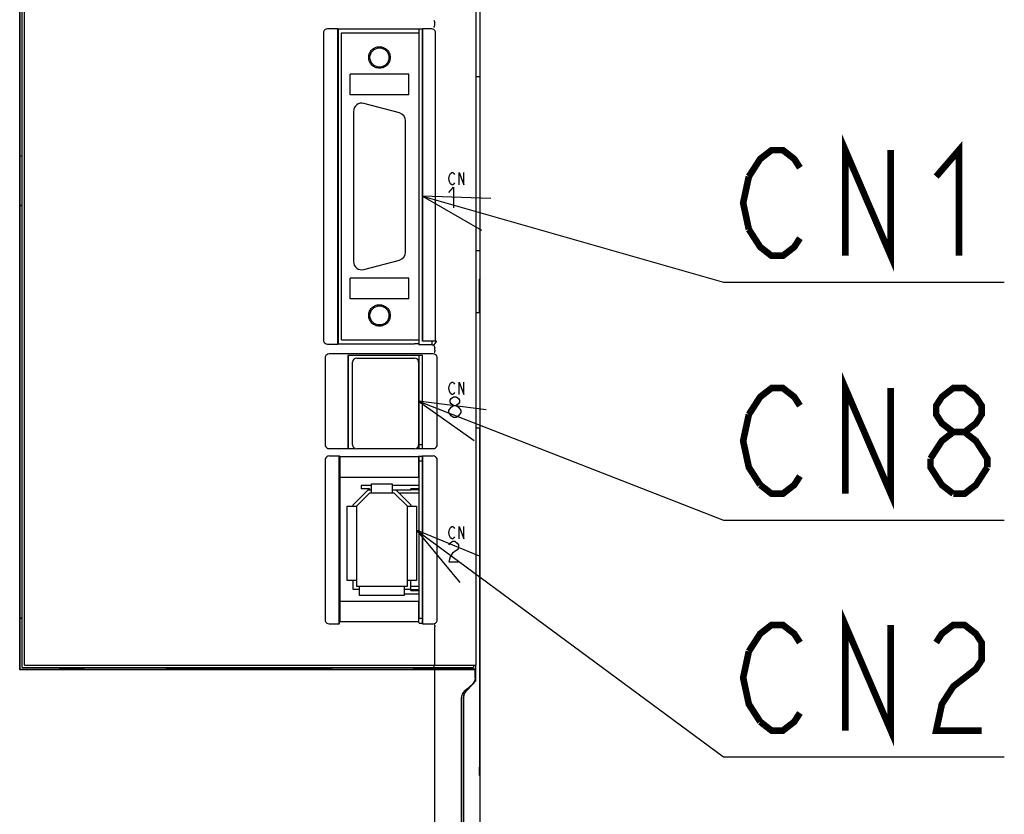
# Model space of a CAD drawing. Extents: x 123 to 1619, y 128 to 1105.
# Tile 17 of 33: x 949 to 1069, y 642 to 739. Entities that reach past the tile are written whole.
import ezdxf

# ---------------------------------------------------------------- set-up
doc = ezdxf.new("R2010")
doc.units = 0
doc.header["$LTSCALE"] = 92.4
doc.linetypes.add('HIDDEN', pattern=[0.2, 0.1, -0.1])
doc.layers.get('0').update_dxf_attribs({"linetype": 'CONTINUOUS'})
for name, color, linetype in [('ALL_AXIS', 7, 'CONTINUOUS'), ('ALL_CURVE', 7, 'CONTINUOUS'), ('ALL_FEATURES', 7, 'CONTINUOUS'), ('ALL_NOTE', 7, 'CONTINUOUS'), ('DEFAULT_2', 8, 'HIDDEN')]:
    doc.layers.add(name, color=color, linetype=linetype)

msp = doc.modelspace()

# ---------------------------------------------------------------- linework, layer by layer
at = {"color": 7, "linetype": 'CONTINUOUS'}
for p, q in [((991.85, 682.05), (990.58, 682.05)), ((997.6, 682.05), (994.35, 682.05)), ((997.6, 681.65), (996.6, 681.65)), ((997.6, 681.55), (996.6, 681.55)), ((996.6, 669.45), (997.6, 669.45)), ((995.8, 668.95), (997.6, 668.95)), ((996.6, 669.35), (997.6, 669.35))]:
    msp.add_line(p, q, dxfattribs=at)
at = {"layer": 'ALL_AXIS', "color": 7, "linetype": 'CONTINUOUS'}
for p, q in [((949.5, 660), (949.5, 821.7)), ((949.8, 660.3), (949.8, 822)), ((1004.5, 660.3), (1004.5, 801.388)), ((997.6, 736.9), (997.6, 737.36)), ((995.209, 727.214), (990.909, 728.366)), ((989.65, 727.4), (989.65, 709.2)), ((995.95, 710.352), (995.95, 726.248)), ((990.909, 708.234), (995.209, 709.386)), ((997.6, 699.1), (997.6, 699.7)), ((999.2, 699.1), (999.2, 699.544)), ((989.55, 687), (989.55, 697)), ((990.05, 697.5), (997.05, 697.5)), ((997.55, 697), (997.55, 687)), ((997.6, 696.905), (997.55, 696.905)), ((997.6, 686.55), (997.6, 697.8)), ((997.05, 686.5), (990.05, 686.5)), ((997.6, 687.095), (997.55, 687.095)), ((997.6, 687.05), (998, 687.05)), ((997.6, 666), (997.6, 685.602)), ((997.6, 685.05), (998, 685.05)), ((997.6, 666), (998, 666)), ((999.5, 660.3), (999.5, 664.918)), ((949.5, 660), (1004.2, 660)), ((949.8, 660.3), (1004.5, 660.3)), ((977, 660), (977, 659.8)), ((982.6, 660), (982.6, 659.8)), ((999.442, 660), (999.442, 660.3)), ((1004.2, 660.3), (1004.2, 660))]:
    msp.add_line(p, q, dxfattribs=at)
for centre, radius, start, end in [((990.65, 727.4), 1, 75, 180), ((994.95, 726.248), 1, 0, 75), ((994.95, 710.352), 1, 285, 360), ((990.65, 709.2), 1, 180, 285), ((990.05, 697), 0.5, 90, 180), ((997.05, 697), 0.5, 0, 90), ((990.05, 687), 0.5, 180, 270), ((997.05, 687), 0.5, 270, 360)]:
    msp.add_arc(centre, radius, start, end, dxfattribs=at)
at = {"layer": 'ALL_CURVE', "color": 4, "linetype": 'CONTINUOUS'}
for p, q in [((1001.205, 719.25), (1001.275, 719.625)), ((1001.275, 719.625), (1001.414, 719.875)), ((1001.414, 719.875), (1001.553, 720)), ((1001.553, 720), (1001.693, 720)), ((1001.693, 720), (1001.832, 719.875)), ((1001.832, 719.875), (1001.902, 719.75)), ((1002.459, 718.5), (1002.459, 720)), ((1002.459, 720), (1003.016, 718.5)), ((1003.016, 718.5), (1003.016, 720)), ((1001.275, 718.875), (1001.205, 719.25)), ((1001.414, 718.625), (1001.275, 718.875)), ((1001.553, 718.5), (1001.414, 718.625)), ((1001.693, 718.5), (1001.553, 718.5)), ((1001.832, 718.625), (1001.693, 718.5)), ((1001.902, 718.75), (1001.832, 718.625)), ((1001.205, 717.575), (1001.786, 718.2)), ((1001.786, 718.2), (1001.786, 715.7)), ((1001.275, 694.225), (1001.414, 694.475)), ((1001.414, 694.475), (1001.553, 694.6)), ((1001.553, 694.6), (1001.693, 694.6)), ((1001.693, 694.6), (1001.832, 694.475)), ((1001.832, 694.475), (1001.902, 694.35)), ((1002.459, 693.1), (1002.459, 694.6)), ((1002.459, 694.6), (1003.016, 693.1)), ((1003.016, 693.1), (1003.016, 694.6)), ((1001.205, 693.85), (1001.275, 694.225)), ((1001.275, 693.475), (1001.205, 693.85)), ((1001.414, 693.225), (1001.275, 693.475)), ((1001.902, 693.35), (1001.832, 693.225)), ((1001.35, 692.383), (1001.495, 692.592)), ((1001.35, 692.175), (1001.35, 692.383)), ((1001.495, 691.967), (1001.35, 692.175)), ((1001.553, 693.1), (1001.414, 693.225)), ((1001.495, 692.592), (1001.786, 692.8)), ((1001.693, 693.1), (1001.553, 693.1)), ((1001.832, 693.225), (1001.693, 693.1)), ((1001.786, 692.8), (1002.076, 692.8)), ((1002.076, 692.8), (1002.366, 692.592)), ((1002.366, 692.592), (1002.511, 692.383)), ((1002.511, 692.175), (1002.366, 691.967)), ((1002.511, 692.383), (1002.511, 692.175)), ((1001.205, 691.133), (1001.495, 691.55)), ((1001.205, 690.925), (1001.205, 691.133)), ((1001.495, 690.508), (1001.205, 690.925)), ((1001.786, 691.758), (1001.495, 691.967)), ((1001.495, 691.55), (1001.786, 691.758)), ((1001.786, 691.758), (1002.076, 691.758)), ((1002.366, 691.967), (1002.076, 691.758)), ((1002.076, 691.758), (1002.366, 691.55)), ((1002.366, 691.55), (1002.656, 691.133)), ((1002.656, 690.925), (1002.366, 690.508)), ((1002.656, 691.133), (1002.656, 690.925)), ((1001.786, 690.3), (1001.495, 690.508)), ((1002.076, 690.3), (1001.786, 690.3)), ((1002.366, 690.508), (1002.076, 690.3)), ((1001.205, 676.35), (1001.275, 676.725)), ((1001.275, 676.725), (1001.414, 676.975)), ((1001.414, 676.975), (1001.553, 677.1)), ((1001.553, 677.1), (1001.693, 677.1)), ((1001.693, 677.1), (1001.832, 676.975)), ((1001.832, 676.975), (1001.902, 676.85)), ((1002.459, 677.1), (1003.016, 675.6)), ((1002.459, 675.6), (1002.459, 677.1)), ((1003.016, 675.6), (1003.016, 677.1)), ((1001.275, 675.975), (1001.205, 676.35)), ((1001.414, 675.725), (1001.275, 675.975)), ((1001.553, 675.6), (1001.414, 675.725)), ((1001.693, 675.6), (1001.553, 675.6)), ((1001.832, 675.725), (1001.693, 675.6)), ((1001.902, 675.85), (1001.832, 675.725)), ((1001.205, 674.883), (1001.35, 675.092)), ((1001.35, 675.092), (1001.64, 675.3)), ((1001.64, 675.3), (1001.931, 675.3)), ((1002.221, 674.258), (1001.64, 673.842)), ((1001.931, 675.3), (1002.221, 675.092)), ((1002.221, 675.092), (1002.366, 674.883)), ((1002.366, 674.467), (1002.221, 674.258)), ((1002.366, 674.883), (1002.366, 674.467)), ((1001.35, 673.425), (1001.205, 672.8)), ((1001.64, 673.842), (1001.35, 673.425)), ((1001.205, 672.8), (1002.366, 672.8))]:
    msp.add_line(p, q, dxfattribs=at)
at = {"layer": 'ALL_FEATURES', "color": 7, "linetype": 'CONTINUOUS'}
for p, q in [((949.2, 820.994), (949.2, 659.73)), ((1005, 571.991), (1005, 782.009)), ((949.212, 719.053), (949.211, 762.517)), ((999.5, 737.883), (999.5, 738.117)), ((986, 736.9), (986, 699.7)), ((987.765, 737.4), (986.5, 737.4)), ((987.765, 699.2), (987.765, 737.4)), ((987.765, 737.4), (987.8, 737.36)), ((987.8, 737.36), (987.8, 699.24)), ((998, 737.36), (987.8, 737.36)), ((988.2, 699.7), (988.2, 736.9)), ((988.2, 736.9), (997.6, 736.9)), ((997.6, 699.7), (997.6, 736.9)), ((998, 737.36), (998.035, 737.4)), ((998, 737.36), (998, 699.561)), ((999.1, 737.4), (998.035, 737.4)), ((998.035, 699.544), (998.035, 737.4)), ((999.6, 699.544), (999.6, 736.9)), ((996.35, 731.9), (989.25, 731.9)), ((989.25, 729.4), (989.25, 731.9)), ((996.35, 729.4), (996.35, 731.9)), ((1005, 731.6), (1004.5, 731.6)), ((996.35, 729.4), (989.25, 729.4)), ((949.5, 721.965), (949.211, 721.965)), ((949.215, 718.707), (949.212, 719.053)), ((949.222, 718.479), (949.22, 718.483)), ((949.226, 718.107), (949.225, 718.329)), ((949.226, 716), (949.226, 718.107)), ((949.226, 716), (949.209, 715.965)), ((949.209, 666.035), (949.209, 715.965)), ((949.5, 715.965), (949.209, 715.965)), ((949.5, 716), (949.226, 716)), ((1005, 710.5), (1004.5, 710.5)), ((996.35, 707.2), (989.25, 707.2)), ((989.25, 704.7), (989.25, 707.2)), ((996.35, 704.7), (996.35, 707.2)), ((1005, 707.2), (1004.926, 707.052)), ((1004.926, 707), (1005, 707)), ((996.35, 704.7), (989.25, 704.7)), ((1005, 703), (1004.5, 703)), ((987.765, 699.2), (987.8, 699.24)), ((987.8, 699.24), (997.039, 699.24)), ((988.2, 699.7), (997.6, 699.7)), ((997.548, 699.22), (997.039, 699.24)), ((998, 699.561), (998.035, 699.544)), ((999.6, 699.544), (998.035, 699.544)), ((999.6, 699.544), (999.7, 699.5)), ((999.7, 699.5), (999.7, 699.6)), ((986.5, 699.2), (987.765, 699.2)), ((997.548, 699.22), (997.6, 699.1)), ((999.2, 699.1), (997.6, 699.1)), ((999.5, 698.466), (999.5, 698.717)), ((986.2, 697.504), (986.2, 687.031)), ((999.304, 698), (986.696, 698)), ((998.017, 697.817), (988.983, 697.817)), ((988.983, 697.817), (989, 697.8)), ((988.983, 697.817), (988.983, 686.533)), ((998, 697.8), (989, 697.8)), ((989, 697.8), (989, 686.55)), ((998.017, 697.817), (998, 697.8)), ((998, 686.55), (998, 697.8)), ((998.017, 686.533), (998.017, 697.817)), ((999.8, 687.031), (999.8, 697.504)), ((997.6, 695.735), (997.55, 695.735)), ((997.6, 694.855), (997.55, 694.855)), ((997.6, 692.32), (997.55, 692.32)), ((997.6, 691.68), (997.55, 691.68)), ((997.6, 689.145), (997.55, 689.145)), ((1005, 689), (1004.5, 689)), ((1004.909, 689), (1004.909, 647.947)), ((997.6, 688.265), (997.55, 688.265)), ((986.703, 686.533), (988.983, 686.533)), ((988.983, 686.533), (989, 686.55)), ((989, 686.55), (989.863, 686.55)), ((997.237, 686.55), (998, 686.55)), ((998.017, 686.533), (998, 686.55)), ((998.017, 686.533), (999.297, 686.533)), ((986.2, 685.138), (986.2, 665.797)), ((986.703, 685.637), (987.913, 685.637)), ((987.913, 685.637), (987.983, 685.567)), ((987.913, 665.3), (987.913, 685.637)), ((987.983, 685.567), (997.548, 685.567)), ((987.983, 685.567), (987.983, 683.067)), ((997.548, 685.567), (997.583, 685.602)), ((997.548, 685.567), (997.548, 683.067)), ((997.583, 685.602), (997.983, 685.602)), ((997.983, 685.602), (998.017, 685.637)), ((998, 685.62), (998, 665.367)), ((998.017, 685.637), (999.297, 685.637)), ((998.017, 665.3), (998.017, 685.637)), ((999.8, 665.797), (999.8, 685.138)), ((987.983, 683.067), (997.548, 683.067)), ((987.983, 683.067), (988, 683.05)), ((997.53, 683.05), (988, 683.05)), ((988, 683.05), (988, 668.05)), ((997.53, 683.05), (997.548, 683.067)), ((989.6, 679.716), (991.434, 681.55)), ((990.58, 682.05), (990.58, 681.65)), ((991.58, 681.65), (990.58, 681.65)), ((991.434, 681.55), (991.85, 681.55)), ((991.58, 681.65), (991.58, 681.55)), ((991.85, 682.25), (994.35, 682.25)), ((991.85, 681.15), (991.85, 682.25)), ((994.35, 682.25), (994.35, 681.15)), ((994.35, 681.55), (996.6, 681.55)), ((994.766, 681.55), (996.6, 679.716)), ((996.6, 681.55), (996.6, 681.65)), ((991.6, 681.15), (990, 679.55)), ((994.6, 681.15), (991.6, 681.15)), ((996.2, 679.55), (994.6, 681.15)), ((997.6, 681.15), (995.166, 681.15)), ((988.9, 679.55), (990, 679.55)), ((988.9, 670.55), (988.9, 679.55)), ((989.6, 679.55), (989.6, 679.716)), ((990, 679.55), (990, 669.85)), ((996.2, 679.55), (997.3, 679.55)), ((996.2, 669.85), (996.2, 679.55)), ((996.6, 679.716), (996.6, 679.55)), ((997.3, 679.55), (997.3, 670.55)), ((990, 670.55), (988.9, 670.55)), ((989.6, 669.45), (989.6, 670.55)), ((990.4, 669.45), (989.6, 669.45)), ((990, 669.85), (996.2, 669.85)), ((990.4, 668.75), (990.4, 669.85)), ((995.8, 669.85), (995.8, 668.75)), ((996.6, 669.45), (995.8, 669.45)), ((997.3, 670.55), (996.2, 670.55)), ((996.6, 669.35), (996.6, 670.55)), ((996.6, 669.85), (997.6, 669.85)), ((995.8, 668.75), (990.4, 668.75)), ((987.983, 668.033), (988, 668.05)), ((987.983, 668.033), (997.548, 668.033)), ((987.983, 668.033), (987.983, 665.567)), ((988, 668.05), (997.53, 668.05)), ((997.53, 668.05), (997.548, 668.033)), ((997.548, 668.033), (997.548, 665.567)), ((949.209, 666.035), (949.5, 666.035)), ((949.226, 666), (949.209, 666.035)), ((949.226, 666), (949.5, 666)), ((949.226, 659.783), (949.226, 666)), ((986.7, 665.3), (987.913, 665.3)), ((987.913, 665.3), (987.983, 665.567)), ((987.983, 665.567), (997.548, 665.567)), ((997.6, 665.367), (997.548, 665.567)), ((997.6, 665.367), (998, 665.367)), ((998, 665.367), (998.017, 665.3)), ((998.017, 665.3), (999.3, 665.3)), ((957, 659.8), (957, 660)), ((957.026, 659.787), (957.026, 660)), ((966.974, 659.787), (966.974, 660)), ((967, 659.8), (967, 660)), ((987, 659.8), (987, 660)), ((987.026, 659.787), (987.026, 660)), ((996.974, 659.787), (996.974, 660)), ((997, 659.8), (997, 660)), ((1004.434, 659.8), (997.002, 659.93)), ((1002.3, 660), (1002.3, 659.837)), ((1002.5, 659.941), (1003.761, 659.985)), ((1002.5, 659.834), (1002.5, 659.941)), ((1003.129, 659.823), (1003.129, 659.963)), ((1004.434, 660.3), (1004.434, 658.3)), ((949.2, 659.73), (949.226, 659.783)), ((999.5, 659.73), (949.2, 659.73)), ((949.226, 659.809), (954, 659.809)), ((949.226, 659.783), (954, 659.783)), ((955, 659.8), (954, 659.809)), ((954, 659.783), (954, 659.809)), ((955, 659.8), (954, 659.783)), ((957, 659.8), (955, 659.8)), ((957, 659.8), (957.026, 659.787)), ((957.026, 659.787), (966.974, 659.787)), ((966.974, 659.787), (967, 659.8)), ((987, 659.8), (967, 659.8)), ((987, 659.8), (987.026, 659.787)), ((987.026, 659.787), (996.974, 659.787)), ((996.974, 659.787), (997, 659.8)), ((1004.4, 659.8), (997, 659.8)), ((999.5, 659.73), (1004.4, 659.765)), ((999.5, 597), (999.5, 659.73)), ((1004.4, 658.741), (1004.4, 659.8)), ((1004.416, 658.51), (1004.434, 658.699)), ((1003.269, 657.088), (1004.131, 658.012)), ((1003.285, 657.089), (1004.16, 658.011)), ((1004.245, 658.16), (1004.131, 658.012)), ((1004.16, 658.011), (1004.276, 658.16)), ((1002.744, 595.138), (1002.744, 656.357)), ((1003, 632.5), (1003, 656.406)), ((1003.01, 656.401), (1003.028, 656.59)), ((1003.01, 633), (1003.01, 656.401)), ((1003.168, 656.94), (1003.285, 657.089)), ((1004.911, 647.522), (1004.909, 647.947)), ((1004.913, 647.336), (1004.911, 647.522)), ((1004.926, 647), (1005, 647)), ((1005, 646.8), (1004.926, 646.948))]:
    msp.add_line(p, q, dxfattribs=at)
for points in [[(999.385, 738.421), (999.41, 738.399), (999.44, 738.34), (999.471, 738.249), (999.498, 738.139)], [(999.385, 737.579), (999.41, 737.601), (999.44, 737.66), (999.471, 737.751), (999.498, 737.861)], [(999.5, 738.117), (999.5, 738.125), (999.499, 738.132), (999.498, 738.139)], [(999.498, 737.861), (999.499, 737.868), (999.5, 737.875), (999.5, 737.883)], [(986.5, 737.4), (986.345, 737.376), (986.206, 737.305), (986.095, 737.194), (986.024, 737.055), (986, 736.9)], [(999.6, 736.9), (999.576, 737.055), (999.505, 737.194), (999.394, 737.305), (999.255, 737.376), (999.1, 737.4)], [(949.22, 718.483), (949.218, 718.511), (949.216, 718.587), (949.215, 718.707)], [(949.225, 718.329), (949.224, 718.409), (949.223, 718.46), (949.222, 718.479)], [(1004.909, 703), (1004.91, 706.27), (1004.911, 706.478), (1004.913, 706.664)], [(1004.913, 706.664), (1004.916, 706.822), (1004.919, 706.943), (1004.922, 707.021), (1004.926, 707.052)], [(986, 699.7), (986.024, 699.545), (986.095, 699.406), (986.206, 699.295), (986.345, 699.224), (986.5, 699.2)], [(999.2, 699.1), (999.337, 699.119), (999.462, 699.174), (999.568, 699.261), (999.646, 699.373), (999.7, 699.5)], [(999.385, 699.021), (999.41, 698.999), (999.44, 698.94), (999.471, 698.849), (999.498, 698.739)], [(999.5, 698.463), (999.494, 698.357), (999.481, 698.265), (999.463, 698.198), (999.442, 698.165)], [(999.5, 698.717), (999.5, 698.725), (999.499, 698.732), (999.498, 698.739)], [(986.696, 698), (986.541, 697.976), (986.403, 697.906), (986.294, 697.797), (986.224, 697.659), (986.2, 697.504)], [(999.8, 697.504), (999.776, 697.659), (999.706, 697.797), (999.597, 697.906), (999.459, 697.976), (999.304, 698)], [(986.2, 687.031), (986.224, 686.878), (986.295, 686.739), (986.406, 686.629), (986.547, 686.557), (986.703, 686.533)], [(999.297, 686.533), (999.453, 686.557), (999.594, 686.629), (999.705, 686.739), (999.776, 686.878), (999.8, 687.031)], [(986.703, 685.637), (986.547, 685.613), (986.406, 685.541), (986.295, 685.431), (986.224, 685.292), (986.2, 685.138)], [(999.8, 685.138), (999.776, 685.292), (999.705, 685.431), (999.594, 685.541), (999.453, 685.613), (999.297, 685.637)], [(986.2, 665.797), (986.224, 665.643), (986.295, 665.505), (986.405, 665.395), (986.544, 665.325), (986.7, 665.3)], [(999.3, 665.3), (999.456, 665.325), (999.595, 665.395), (999.705, 665.505), (999.776, 665.643), (999.8, 665.797)], [(999.442, 665.219), (999.463, 665.191), (999.482, 665.125), (999.495, 665.03), (999.5, 664.919)], [(1004.4, 658.741), (1004.39, 658.601), (1004.361, 658.464), (1004.313, 658.333), (1004.248, 658.212), (1004.168, 658.101), (1004.073, 658.003)], [(1004.073, 658.003), (1003.408, 657.399), (1003.074, 657.098)], [(1004.382, 658.507), (1004.33, 658.328), (1004.245, 658.16)], [(1004.276, 658.16), (1004.363, 658.328), (1004.416, 658.51)], [(1003.074, 657.098), (1002.978, 656.998), (1002.896, 656.886), (1002.831, 656.763), (1002.783, 656.632), (1002.754, 656.496), (1002.744, 656.357)], [(1003.269, 657.088), (1003.155, 656.94), (1003.07, 656.772), (1003.018, 656.593), (1003, 656.406)], [(1003.028, 656.59), (1003.081, 656.772), (1003.168, 656.94)], [(1004.926, 646.948), (1004.922, 646.979), (1004.919, 647.057), (1004.916, 647.178), (1004.913, 647.336)]]:
    msp.add_lwpolyline(points, dxfattribs=at)
for centre in [(992.8, 733.93), (992.8, 702.67)]:
    msp.add_circle(centre, 1.154, dxfattribs=at)
at = {"layer": 'ALL_NOTE', "color": 2, "linetype": 'CONTINUOUS'}
for p, q in [((998.035, 717.109), (1034.5, 706.699)), ((1034.5, 706.699), (1035.5, 706.699)), ((1035.5, 706.699), (1068.524, 706.699)), ((997.55, 692.299), (1034.5, 677.865)), ((1034.5, 677.865), (1035.5, 677.865)), ((1035.5, 677.865), (1068.524, 677.865)), ((997.3, 676.65), (1034.5, 649.163)), ((1034.5, 649.163), (1035.5, 649.163)), ((1035.5, 649.163), (1068.524, 649.163))]:
    msp.add_line(p, q, dxfattribs=at)
at = {"layer": 'ALL_NOTE', "color": 2, "linetype": 'CONTINUOUS', "const_width": 0.8}
for points in [[(1049.26, 709.899), (1049.26, 722.699), (1054.764, 709.899), (1054.764, 722.699)], [(1060.268, 719.499), (1063.02, 722.699), (1063.02, 709.899)], [(1037.564, 719.499), (1038.94, 721.632), (1040.316, 722.699), (1041.692, 722.699), (1043.068, 721.632), (1043.756, 720.565)], [(1037.564, 713.099), (1036.876, 716.299), (1037.564, 719.499)], [(1043.756, 712.032), (1043.068, 710.965), (1041.692, 709.899), (1040.316, 709.899), (1038.94, 710.965), (1037.564, 713.099)], [(1049.26, 681.065), (1049.26, 693.865), (1054.764, 681.065), (1054.764, 693.865)], [(1037.564, 690.665), (1038.94, 692.798), (1040.316, 693.865), (1041.692, 693.865), (1043.068, 692.798), (1043.756, 691.732)], [(1062.332, 688.532), (1060.956, 689.598), (1060.268, 690.665), (1060.268, 691.732), (1060.956, 692.798), (1062.332, 693.865), (1063.708, 693.865), (1065.084, 692.798), (1065.772, 691.732), (1065.772, 690.665), (1065.084, 689.598), (1063.708, 688.532)], [(1038.94, 682.132), (1037.564, 684.265), (1036.876, 687.465), (1037.564, 690.665)], [(1059.58, 685.332), (1060.956, 687.465), (1062.332, 688.532), (1063.708, 688.532), (1065.084, 687.465), (1065.772, 686.398), (1066.46, 685.332), (1066.46, 684.265)], [(1062.332, 681.065), (1060.956, 682.132), (1060.268, 683.198), (1059.58, 684.265), (1059.58, 685.332)], [(1066.46, 684.265), (1065.084, 682.132), (1063.708, 681.065), (1062.332, 681.065)], [(1043.756, 683.198), (1043.068, 682.132), (1041.692, 681.065), (1040.316, 681.065), (1038.94, 682.132)], [(1049.26, 652.363), (1049.26, 665.163), (1054.764, 652.363), (1054.764, 665.163)], [(1037.564, 661.963), (1038.94, 664.096), (1040.316, 665.163), (1041.692, 665.163), (1043.068, 664.096), (1043.756, 663.029)], [(1060.268, 663.029), (1060.956, 664.096), (1062.332, 665.163), (1063.708, 665.163), (1065.084, 664.096), (1065.772, 663.029), (1065.772, 660.896), (1065.084, 659.829), (1063.708, 658.763), (1062.332, 657.696), (1060.956, 655.563), (1060.268, 652.363), (1065.772, 652.363)], [(1038.94, 653.429), (1037.564, 655.563), (1036.876, 658.763), (1037.564, 661.963)], [(1043.756, 654.496), (1043.068, 653.429), (1041.692, 652.363), (1040.316, 652.363), (1038.94, 653.429)]]:
    msp.add_lwpolyline(points, dxfattribs=at)
at = {"layer": 'ALL_NOTE', "color": 2, "linetype": 'CONTINUOUS'}
for points in [[(1006.277, 716.836), (998.035, 717.109), (1005.179, 712.99)], [(1005.729, 691.251), (997.55, 692.299), (1004.274, 687.525)], [(1004.923, 673.504), (997.3, 676.65), (1002.546, 670.287)]]:
    msp.add_lwpolyline(points, dxfattribs=at)
at = {"layer": 'DEFAULT_2', "color": 8, "linetype": 'HIDDEN'}
for centre in [(992.8, 733.93), (992.8, 702.67)]:
    msp.add_circle(centre, 1.3, dxfattribs=at)

doc.saveas('drawing.dxf')
